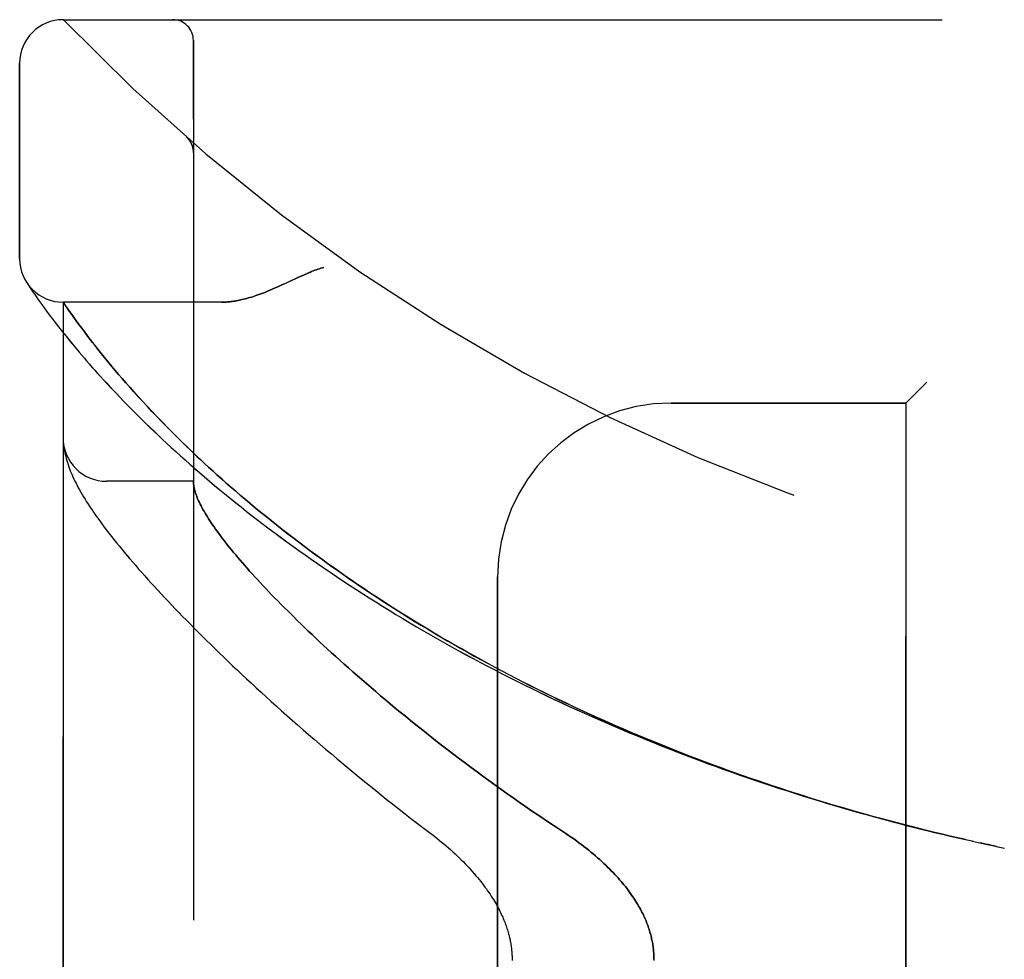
# Model space of a CAD drawing. Header units: inches. Extents: x 0 to 230, y 0 to 149.
# Tile 116 of 256: x 14.41 to 15.82, y 83.22 to 84.57. Entities that reach past the tile are written whole.
import ezdxf

# ---------------------------------------------------------------- set-up
doc = ezdxf.new("R2010")
doc.units = ezdxf.units.IN
doc.header["$LTSCALE"] = 12.648283
doc.header["$MEASUREMENT"] = 0
doc.linetypes.add('HIDDEN', pattern=[0.2, 0.1, -0.1])
doc.layers.add('LEFTHAND_DOOR_ASSEMBLY', color=7, linetype='CONTINUOUS')
doc.layers.add('RIGHTHAND_DOOR_ASSEMBLY', color=7, linetype='CONTINUOUS')

msp = doc.modelspace()

# ---------------------------------------------------------------- linework, layer by layer
at = {"layer": 'LEFTHAND_DOOR_ASSEMBLY', "color": 8, "linetype": 'HIDDEN'}
for p, q in [((14.4702, 84.5742), (16.534, 84.5742)), ((14.6577, 81.9017), (14.6577, 84.5442)), ((14.4077, 84.2304), (14.4077, 84.5117)), ((14.6476, 84.4054), (14.6475, 84.4055)), ((14.6578, 84.3829), (14.6577, 84.3875)), ((14.4181, 84.196), (14.4175, 84.1969)), ((14.4175, 84.1969), (14.4178, 84.1964)), ((14.4178, 84.1964), (14.4199, 84.1933)), ((14.4178, 84.1964), (14.4179, 84.1963)), ((14.4199, 84.1933), (14.4219, 84.1902)), ((14.4219, 84.1902), (14.4239, 84.1872)), ((14.4239, 84.1872), (14.4264, 84.1835)), ((14.4264, 84.1835), (14.4293, 84.1792)), ((14.4293, 84.1792), (14.4315, 84.176)), ((14.4315, 84.176), (14.434, 84.1724)), ((14.434, 84.1724), (14.4367, 84.1686)), ((14.4367, 84.1686), (14.4397, 84.1644)), ((14.4397, 84.1644), (14.443, 84.1599)), ((14.443, 84.1599), (14.4465, 84.1551)), ((14.4465, 84.1551), (14.4503, 84.1499)), ((14.4702, 82.2779), (14.4702, 84.1679)), ((14.6983, 84.1679), (14.4702, 84.1679)), ((14.4503, 84.1499), (14.4545, 84.1444)), ((14.4545, 84.1444), (14.4589, 84.1386)), ((14.4826, 84.1502), (14.4796, 84.1544)), ((14.4858, 84.1457), (14.4826, 84.1502)), ((14.4892, 84.1409), (14.4858, 84.1457)), ((14.493, 84.1358), (14.4892, 84.1409)), ((14.4589, 84.1386), (14.4637, 84.1324)), ((14.4637, 84.1324), (14.4689, 84.1258)), ((14.497, 84.1304), (14.493, 84.1358)), ((14.5013, 84.1246), (14.497, 84.1304)), ((14.4689, 84.1258), (14.4744, 84.1189)), ((14.4744, 84.1189), (14.4803, 84.1117)), ((14.5059, 84.1186), (14.5013, 84.1246)), ((14.5092, 84.1143), (14.5059, 84.1186)), ((14.5125, 84.11), (14.5092, 84.1143)), ((14.4803, 84.1117), (14.4865, 84.1041)), ((14.4865, 84.1041), (14.4932, 84.0961)), ((14.5161, 84.1055), (14.5125, 84.11)), ((14.5197, 84.1009), (14.5161, 84.1055)), ((14.5235, 84.0961), (14.5197, 84.1009)), ((14.4932, 84.0961), (14.5003, 84.0878)), ((14.5275, 84.0912), (14.5235, 84.0961)), ((14.5317, 84.0861), (14.5275, 84.0912)), ((14.536, 84.0808), (14.5317, 84.0861)), ((14.5405, 84.0754), (14.536, 84.0808)), ((14.5452, 84.0698), (14.5405, 84.0754)), ((14.5501, 84.064), (14.5452, 84.0698)), ((14.5553, 84.0581), (14.5501, 84.064)), ((14.5606, 84.0519), (14.5553, 84.0581)), ((14.5662, 84.0456), (14.5606, 84.0519)), ((14.572, 84.0391), (14.5662, 84.0456)), ((15.7127, 84.0529), (15.6827, 84.0229)), ((14.578, 84.0324), (14.572, 84.0391)), ((14.5844, 84.0254), (14.578, 84.0324)), ((14.5911, 84.0183), (14.5844, 84.0254)), ((14.598, 84.0108), (14.5911, 84.0183)), ((15.3452, 84.0229), (15.6827, 84.0229)), ((15.6827, 82.4229), (15.6827, 84.0229)), ((14.6053, 84.0032), (14.598, 84.0108)), ((14.613, 83.9953), (14.6053, 84.0032)), ((14.621, 83.9871), (14.613, 83.9953)), ((14.6295, 83.9786), (14.621, 83.9871)), ((14.4704, 83.9671), (14.4705, 83.9664)), ((14.4705, 83.9664), (14.4705, 83.9657)), ((14.4705, 83.9657), (14.4706, 83.9651)), ((14.4706, 83.9651), (14.4706, 83.9644)), ((14.4706, 83.9644), (14.4707, 83.9637)), ((14.4707, 83.9637), (14.4708, 83.963)), ((14.4709, 83.962), (14.471, 83.9613)), ((14.471, 83.9613), (14.4711, 83.9606)), ((14.4711, 83.9606), (14.4712, 83.9595)), ((14.6577, 83.9104), (14.5327, 83.9104)), ((15.0952, 82.6729), (15.0952, 83.7729)), ((15.778, 83.3929), (15.7909, 83.3901)), ((15.802, 83.3877), (15.7896, 83.3904)), ((15.8131, 83.3853), (15.8012, 83.3878)), ((15.8127, 83.3854), (15.8243, 83.383))]:
    msp.add_line(p, q, dxfattribs=at)
for points in [[(14.6516, 84.4011), (14.6514, 84.4014), (14.6512, 84.4016), (14.651, 84.4018), (14.6508, 84.4021), (14.6506, 84.4023), (14.6504, 84.4025), (14.6503, 84.4027), (14.6501, 84.403), (14.6499, 84.4032), (14.6497, 84.4034), (14.6495, 84.4036), (14.6492, 84.4038), (14.649, 84.404), (14.6488, 84.4043), (14.6486, 84.4045), (14.6484, 84.4047), (14.6482, 84.4049), (14.6479, 84.4051), (14.6477, 84.4053), (14.6475, 84.4055)], [(14.6516, 84.4011), (14.6519, 84.4007), (14.6523, 84.4002), (14.6526, 84.3997), (14.6529, 84.3992), (14.6533, 84.3987), (14.6536, 84.3982), (14.6539, 84.3977), (14.6542, 84.3971), (14.6544, 84.3966), (14.6547, 84.396), (14.655, 84.3955), (14.6552, 84.3949), (14.6555, 84.3944), (14.6557, 84.3938)], [(14.6557, 84.3938), (14.6559, 84.3932), (14.6561, 84.3926), (14.6563, 84.3921), (14.6565, 84.3915), (14.6567, 84.3909), (14.6568, 84.3903), (14.657, 84.3897), (14.6571, 84.3891), (14.6572, 84.3885), (14.6573, 84.3879), (14.6574, 84.3872), (14.6575, 84.3866), (14.6576, 84.386), (14.6577, 84.3854), (14.6577, 84.3848), (14.6577, 84.3841), (14.6578, 84.3835), (14.6578, 84.3831)], [(14.8452, 84.2179), (14.8432, 84.2173), (14.8411, 84.2167), (14.839, 84.2161), (14.8369, 84.2153), (14.8347, 84.2146), (14.8325, 84.2138), (14.8301, 84.2129), (14.8276, 84.2119), (14.825, 84.2108), (14.8222, 84.2097), (14.8192, 84.2084), (14.816, 84.207), (14.8126, 84.2055), (14.809, 84.2038), (14.7922, 84.196)], [(14.7922, 84.196), (14.7841, 84.1923), (14.7803, 84.1905), (14.7766, 84.1889), (14.7731, 84.1874), (14.7698, 84.186), (14.7665, 84.1846), (14.7634, 84.1833), (14.7604, 84.1821), (14.7574, 84.181), (14.7546, 84.1799), (14.7518, 84.1789), (14.7491, 84.178), (14.7465, 84.1771), (14.7439, 84.1762), (14.7415, 84.1754), (14.739, 84.1747), (14.7366, 84.174), (14.7343, 84.1733), (14.7321, 84.1727), (14.7298, 84.1722), (14.7277, 84.1717), (14.7255, 84.1712), (14.7234, 84.1707), (14.7214, 84.1703), (14.7194, 84.1699), (14.7175, 84.1696), (14.7155, 84.1693), (14.7137, 84.169), (14.7118, 84.1688), (14.71, 84.1686), (14.7082, 84.1684), (14.7065, 84.1683), (14.7048, 84.1681), (14.7031, 84.1681), (14.7015, 84.168), (14.6999, 84.168), (14.6983, 84.1679)], [(14.4796, 84.1544), (14.4763, 84.1591), (14.4756, 84.1601), (14.4702, 84.1679)], [(14.5003, 84.0878), (14.504, 84.0836), (14.5078, 84.0792), (14.5117, 84.0748), (14.5157, 84.0703), (14.5198, 84.0657), (14.524, 84.061), (14.5284, 84.0562), (14.5328, 84.0514), (14.5374, 84.0465), (14.5421, 84.0415), (14.5469, 84.0364), (14.5518, 84.0313), (14.5568, 84.0261), (14.5619, 84.0209), (14.5671, 84.0155), (14.5725, 84.0101), (14.578, 84.0047), (14.5836, 83.9992), (14.5893, 83.9936), (14.5951, 83.988), (14.601, 83.9823), (14.607, 83.9765), (14.6132, 83.9707), (14.6194, 83.9649), (14.6258, 83.959), (14.6323, 83.9531), (14.6389, 83.9472), (14.6456, 83.9412), (14.6524, 83.9351), (14.6593, 83.9291), (14.6664, 83.923), (14.6735, 83.9169), (14.6807, 83.9107), (14.6881, 83.9045), (14.6955, 83.8983), (14.7031, 83.8921), (14.7107, 83.8859), (14.7184, 83.8797), (14.7263, 83.8734), (14.7342, 83.8671), (14.7422, 83.8609), (14.7503, 83.8546), (14.7585, 83.8483), (14.7668, 83.8421), (14.7752, 83.8358), (14.7836, 83.8295), (14.7922, 83.8232), (14.8008, 83.817), (14.8095, 83.8107), (14.8183, 83.8045), (14.8272, 83.7982), (14.8361, 83.792), (14.8452, 83.7858), (14.8543, 83.7796), (14.8634, 83.7734), (14.8727, 83.7672), (14.882, 83.7611), (14.8914, 83.755), (14.9008, 83.7489), (14.9103, 83.7428), (14.9199, 83.7368), (14.9296, 83.7308), (14.9393, 83.7248), (14.949, 83.7188), (14.9589, 83.7129), (14.9688, 83.707), (14.9787, 83.7011), (14.9887, 83.6953), (14.9987, 83.6895), (15.0088, 83.6837), (15.019, 83.678), (15.0292, 83.6723), (15.0394, 83.6667), (15.0497, 83.6611), (15.0601, 83.6555), (15.0705, 83.6499), (15.0809, 83.6444), (15.0914, 83.639), (15.1019, 83.6336), (15.1125, 83.6282), (15.1231, 83.6229), (15.1337, 83.6176), (15.1444, 83.6123), (15.1551, 83.6071), (15.1658, 83.602), (15.1766, 83.5968), (15.1874, 83.5918), (15.1983, 83.5867), (15.2092, 83.5818), (15.2201, 83.5768), (15.231, 83.5719), (15.242, 83.5671), (15.253, 83.5623), (15.264, 83.5575), (15.2751, 83.5528), (15.2862, 83.5482), (15.2973, 83.5436), (15.3084, 83.539), (15.3196, 83.5345), (15.3308, 83.53), (15.342, 83.5256), (15.3532, 83.5212), (15.3644, 83.5169), (15.3757, 83.5126), (15.387, 83.5084), (15.3983, 83.5042), (15.4096, 83.5), (15.4209, 83.496), (15.4323, 83.4919), (15.4437, 83.4879), (15.4551, 83.484), (15.4665, 83.4801), (15.4779, 83.4762), (15.4893, 83.4724), (15.5008, 83.4687), (15.5122, 83.465), (15.5237, 83.4613), (15.5352, 83.4577), (15.5467, 83.4541), (15.5582, 83.4506), (15.5697, 83.4472), (15.5812, 83.4438), (15.5927, 83.4404), (15.6043, 83.4371), (15.6158, 83.4338), (15.6274, 83.4306), (15.6389, 83.4274), (15.6505, 83.4243), (15.662, 83.4212), (15.6736, 83.4181), (15.6852, 83.4151), (15.6968, 83.4122), (15.7084, 83.4093), (15.72, 83.4065), (15.7316, 83.4037), (15.7432, 83.4009), (15.7548, 83.3982), (15.7664, 83.3955), (15.7797, 83.3926)], [(14.4702, 83.9719), (14.4702, 83.9715), (14.4703, 83.9711), (14.4703, 83.9708), (14.4703, 83.9704), (14.4703, 83.97), (14.4703, 83.9697), (14.4703, 83.9693), (14.4703, 83.9689), (14.4703, 83.9686), (14.4704, 83.9682), (14.4704, 83.9678), (14.4704, 83.9671)], [(15.7686, 83.3951), (15.7575, 83.3976), (15.7464, 83.4002), (15.7352, 83.4028), (15.7241, 83.4055), (15.713, 83.4082), (15.7019, 83.411), (15.6908, 83.4138), (15.6797, 83.4167), (15.6686, 83.4196), (15.6575, 83.4225), (15.6464, 83.4255), (15.6353, 83.4285), (15.6243, 83.4316), (15.6132, 83.4347), (15.6021, 83.4379), (15.5911, 83.4411), (15.5801, 83.4443), (15.569, 83.4476), (15.558, 83.451), (15.547, 83.4544), (15.536, 83.4578), (15.525, 83.4613), (15.514, 83.4648), (15.5031, 83.4684), (15.4921, 83.472), (15.4812, 83.4757), (15.4703, 83.4794), (15.4594, 83.4831), (15.4485, 83.4869), (15.4376, 83.4907), (15.4268, 83.4946), (15.4159, 83.4986), (15.4051, 83.5025), (15.3943, 83.5066), (15.3835, 83.5106), (15.3727, 83.5147), (15.362, 83.5189), (15.3513, 83.5231), (15.3406, 83.5274), (15.3299, 83.5317), (15.3192, 83.536), (15.3086, 83.5404), (15.298, 83.5448), (15.2874, 83.5493), (15.2768, 83.5538), (15.2663, 83.5584), (15.2558, 83.563), (15.2453, 83.5676), (15.2348, 83.5723), (15.2244, 83.5771), (15.214, 83.5819), (15.2037, 83.5867), (15.1933, 83.5916), (15.183, 83.5965), (15.1728, 83.6015), (15.1625, 83.6065), (15.1523, 83.6115), (15.1422, 83.6166), (15.1321, 83.6217), (15.122, 83.6269), (15.1119, 83.6321), (15.1019, 83.6374), (15.0919, 83.6427), (15.082, 83.648), (15.0721, 83.6534), (15.0623, 83.6588), (15.0525, 83.6642), (15.0427, 83.6697), (15.033, 83.6753), (15.0234, 83.6808), (15.0138, 83.6864), (15.0042, 83.692), (14.9947, 83.6977), (14.9853, 83.7034), (14.9759, 83.7091), (14.9665, 83.7149), (14.9572, 83.7207), (14.948, 83.7265), (14.9388, 83.7324), (14.9297, 83.7383), (14.9207, 83.7442), (14.9117, 83.7501), (14.9027, 83.7561), (14.8939, 83.762), (14.8851, 83.768), (14.8764, 83.7741), (14.8677, 83.7801), (14.8591, 83.7862), (14.8506, 83.7922), (14.8422, 83.7983), (14.8338, 83.8044), (14.8255, 83.8105), (14.8173, 83.8167), (14.8092, 83.8228), (14.8011, 83.8289), (14.7932, 83.8351), (14.7853, 83.8412), (14.7775, 83.8473), (14.7698, 83.8535), (14.7622, 83.8596), (14.7547, 83.8657), (14.7472, 83.8718), (14.7399, 83.8779), (14.7326, 83.884), (14.7255, 83.8901), (14.7185, 83.8961), (14.7116, 83.9021), (14.7049, 83.9079), (14.6984, 83.9137), (14.692, 83.9194), (14.6859, 83.925), (14.6799, 83.9304), (14.6741, 83.9357), (14.6686, 83.9409), (14.6632, 83.9459), (14.6579, 83.9509), (14.6529, 83.9557), (14.6479, 83.9605), (14.6431, 83.9651), (14.6385, 83.9697), (14.6339, 83.9742), (14.6295, 83.9786)], [(14.4708, 83.963), (14.4708, 83.9627), (14.4709, 83.962)], [(14.4712, 83.9595), (14.4716, 83.9569), (14.4721, 83.9542), (14.4726, 83.9515), (14.4732, 83.9487), (14.4739, 83.9459), (14.4746, 83.943), (14.4754, 83.9401), (14.4763, 83.9372), (14.4773, 83.9343), (14.4783, 83.9314), (14.4794, 83.9285), (14.4805, 83.9256), (14.4818, 83.9226), (14.483, 83.9196), (14.4844, 83.9167), (14.4858, 83.9136), (14.4873, 83.9106), (14.4888, 83.9075), (14.4904, 83.9044), (14.4921, 83.9012), (14.4939, 83.898), (14.4957, 83.8947), (14.4977, 83.8914), (14.4997, 83.888), (14.5018, 83.8845), (14.504, 83.881), (14.5064, 83.8773), (14.5088, 83.8736), (14.5114, 83.8697), (14.5141, 83.8658), (14.5169, 83.8617), (14.5199, 83.8576), (14.5229, 83.8533), (14.5261, 83.849), (14.5294, 83.8446), (14.5328, 83.8401), (14.5362, 83.8356), (14.5397, 83.8311), (14.5433, 83.8266), (14.547, 83.822), (14.5507, 83.8174), (14.5545, 83.8128), (14.5584, 83.8082), (14.5623, 83.8034), (14.5664, 83.7987), (14.5705, 83.7939), (14.5747, 83.7891), (14.5789, 83.7842), (14.5833, 83.7792), (14.5877, 83.7742), (14.5923, 83.7692), (14.5969, 83.7641), (14.6015, 83.759), (14.6063, 83.7538), (14.6112, 83.7486), (14.6161, 83.7433), (14.6212, 83.738), (14.6263, 83.7326), (14.6315, 83.7271), (14.6368, 83.7216), (14.6422, 83.7161), (14.6477, 83.7105), (14.6533, 83.7048), (14.6589, 83.6991), (14.6647, 83.6933), (14.6705, 83.6875), (14.6765, 83.6816), (14.6825, 83.6757), (14.6886, 83.6697), (14.6949, 83.6637), (14.7012, 83.6576), (14.7076, 83.6514), (14.7141, 83.6452), (14.7207, 83.639), (14.7274, 83.6327), (14.7342, 83.6263), (14.7411, 83.6199), (14.7481, 83.6134), (14.7552, 83.6069), (14.7624, 83.6004), (14.7697, 83.5938), (14.7771, 83.5871), (14.7846, 83.5804), (14.7921, 83.5736), (14.7998, 83.5668), (14.8076, 83.56), (14.8154, 83.5531), (14.8234, 83.5462), (14.8315, 83.5393), (14.8396, 83.5323), (14.8478, 83.5252), (14.8562, 83.5182), (14.8646, 83.5111), (14.8731, 83.5039), (14.8817, 83.4968), (14.8904, 83.4896), (14.8992, 83.4824), (14.9081, 83.4752), (14.917, 83.4679), (14.9261, 83.4607), (14.9352, 83.4534), (14.9444, 83.4461), (14.9536, 83.4388), (14.963, 83.4315), (14.9724, 83.4242), (14.9819, 83.4169), (14.9915, 83.4096)], [(14.6577, 83.9094), (14.6577, 83.9092), (14.6578, 83.9089), (14.6578, 83.9085), (14.6578, 83.9082), (14.6578, 83.9078), (14.6579, 83.9073), (14.6579, 83.9069), (14.658, 83.9064)], [(14.658, 83.9064), (14.6582, 83.9046), (14.6584, 83.9028), (14.6588, 83.901), (14.6592, 83.8991), (14.6597, 83.8971), (14.6603, 83.8951), (14.6609, 83.8931), (14.6616, 83.891), (14.6624, 83.8889), (14.6633, 83.8867), (14.6642, 83.8844), (14.6652, 83.8821), (14.6663, 83.8798), (14.6675, 83.8774), (14.6687, 83.875), (14.67, 83.8725), (14.6714, 83.8699), (14.6729, 83.8673), (14.6744, 83.8647), (14.676, 83.862), (14.6777, 83.8592), (14.6795, 83.8564), (14.6813, 83.8536), (14.6832, 83.8507), (14.6852, 83.8477), (14.6873, 83.8447), (14.6895, 83.8416), (14.6917, 83.8385), (14.694, 83.8353), (14.6964, 83.8321), (14.6989, 83.8288), (14.7014, 83.8255), (14.7041, 83.8221), (14.7068, 83.8187), (14.7096, 83.8152), (14.7125, 83.8116), (14.7154, 83.808), (14.7185, 83.8044), (14.7216, 83.8006), (14.7248, 83.7969), (14.7281, 83.7931), (14.7315, 83.7892), (14.735, 83.7852), (14.7385, 83.7813), (14.7422, 83.7772), (14.7459, 83.7731), (14.7497, 83.769), (14.7536, 83.7647), (14.7576, 83.7605), (14.7617, 83.7562), (14.7659, 83.7518), (14.7701, 83.7473), (14.7745, 83.7429), (14.7789, 83.7383), (14.7834, 83.7337), (14.788, 83.7291), (14.7928, 83.7244), (14.7976, 83.7196), (14.8024, 83.7148), (14.8074, 83.7099), (14.8125, 83.705), (14.8177, 83.7), (14.8229, 83.695), (14.8283, 83.6899), (14.8338, 83.6848), (14.8393, 83.6796), (14.8449, 83.6744), (14.8507, 83.6691), (14.8565, 83.6638), (14.8624, 83.6584), (14.8685, 83.653), (14.8746, 83.6475), (14.8808, 83.6419), (14.8871, 83.6364), (14.8935, 83.6308), (14.9, 83.6251), (14.9066, 83.6194), (14.9132, 83.6137), (14.92, 83.6079), (14.9269, 83.602), (14.9339, 83.5962), (14.9409, 83.5903), (14.9481, 83.5843), (14.9553, 83.5784), (14.9626, 83.5724), (14.9701, 83.5663), (14.9776, 83.5603), (14.9852, 83.5542), (14.9928, 83.5481), (15.0006, 83.542), (15.0085, 83.5358), (15.0164, 83.5296), (15.0244, 83.5235), (15.0325, 83.5173), (15.0407, 83.5111), (15.0489, 83.5048), (15.0573, 83.4986), (15.0657, 83.4924), (15.0741, 83.4861), (15.0827, 83.4799), (15.0913, 83.4737), (15.1, 83.4675), (15.1087, 83.4613), (15.1175, 83.4551), (15.1263, 83.4489), (15.1352, 83.4427), (15.1442, 83.4366), (15.1532, 83.4305), (15.1622, 83.4244), (15.1713, 83.4184), (15.1804, 83.4124)], [(14.9915, 83.4096), (15.0044, 83.3998), (15.0079, 83.397), (15.0113, 83.3943), (15.0147, 83.3916), (15.0181, 83.3888), (15.0214, 83.386), (15.0247, 83.3832), (15.0279, 83.3803), (15.031, 83.3775), (15.0342, 83.3746), (15.0372, 83.3717), (15.0402, 83.3689), (15.0431, 83.366), (15.046, 83.3631), (15.0488, 83.3603), (15.0515, 83.3574), (15.0542, 83.3545), (15.0568, 83.3517), (15.0593, 83.3489), (15.0618, 83.346), (15.0642, 83.3432), (15.0665, 83.3405), (15.0688, 83.3377), (15.071, 83.3349), (15.0731, 83.3322), (15.0752, 83.3295), (15.0771, 83.3268), (15.0791, 83.3242), (15.0809, 83.3215), (15.0827, 83.3189), (15.0845, 83.3164), (15.0861, 83.3138), (15.0877, 83.3113), (15.0892, 83.3088), (15.0907, 83.3064), (15.0921, 83.304), (15.0935, 83.3016), (15.0948, 83.2993), (15.0961, 83.2969), (15.0973, 83.2946), (15.0984, 83.2924), (15.0995, 83.2901), (15.1006, 83.2879), (15.1016, 83.2857), (15.1026, 83.2836), (15.1035, 83.2814), (15.1044, 83.2793), (15.1052, 83.2773), (15.106, 83.2752), (15.1068, 83.2732), (15.1075, 83.2712), (15.1082, 83.2693), (15.1088, 83.2673), (15.1094, 83.2654), (15.11, 83.2635), (15.1105, 83.2617), (15.1111, 83.2598), (15.1116, 83.258), (15.112, 83.2562), (15.1124, 83.2544), (15.1128, 83.2526), (15.1132, 83.2509), (15.1136, 83.2492), (15.1139, 83.2475), (15.1142, 83.2457), (15.1145, 83.2441), (15.1147, 83.2424), (15.115, 83.2407), (15.1152, 83.2391), (15.1154, 83.2374), (15.1155, 83.2358), (15.1157, 83.2342), (15.1158, 83.2326), (15.1159, 83.2309), (15.116, 83.2293), (15.1161, 83.2277), (15.1161, 83.2261), (15.1161, 83.2245), (15.1161, 83.2229)], [(15.1804, 83.4124), (15.1935, 83.4038), (15.1974, 83.4012), (15.2012, 83.3986), (15.2049, 83.396), (15.2087, 83.3933), (15.2123, 83.3906), (15.2159, 83.3879), (15.2194, 83.3853), (15.2229, 83.3826), (15.2263, 83.3798), (15.2296, 83.3771), (15.2329, 83.3744), (15.236, 83.3717), (15.2391, 83.369), (15.2422, 83.3663), (15.2452, 83.3636), (15.2481, 83.3609), (15.2509, 83.3583), (15.2536, 83.3556), (15.2563, 83.3529), (15.2589, 83.3503), (15.2614, 83.3477), (15.2639, 83.3451), (15.2662, 83.3425), (15.2686, 83.34), (15.2708, 83.3374), (15.273, 83.3349), (15.2751, 83.3324), (15.2771, 83.3299), (15.2791, 83.3274), (15.281, 83.325), (15.2829, 83.3225), (15.2847, 83.3201), (15.2864, 83.3178), (15.2881, 83.3154), (15.2897, 83.313), (15.2912, 83.3107), (15.2927, 83.3084), (15.2942, 83.3061), (15.2956, 83.3039), (15.2969, 83.3016), (15.2982, 83.2994), (15.2995, 83.2972), (15.3007, 83.295), (15.3019, 83.2928), (15.303, 83.2907), (15.304, 83.2886), (15.3051, 83.2864), (15.3061, 83.2843), (15.307, 83.2823), (15.3079, 83.2802), (15.3088, 83.2781), (15.3096, 83.2761), (15.3104, 83.2741), (15.3112, 83.2721), (15.3119, 83.2701), (15.3126, 83.2681), (15.3132, 83.2661), (15.3138, 83.2641), (15.3144, 83.2622), (15.315, 83.2603), (15.3155, 83.2583), (15.316, 83.2564), (15.3165, 83.2545), (15.3169, 83.2526), (15.3173, 83.2507), (15.3177, 83.2488), (15.3181, 83.2469), (15.3184, 83.2451), (15.3187, 83.2432), (15.319, 83.2413), (15.3192, 83.2395), (15.3194, 83.2376), (15.3196, 83.2358), (15.3198, 83.2339), (15.3199, 83.2321), (15.32, 83.2303), (15.3201, 83.2284), (15.3202, 83.2266), (15.3202, 83.2248), (15.3202, 83.2229), (15.3202, 83.2211)]]:
    msp.add_lwpolyline(points, dxfattribs=at)
for centre, radius, start, end in [((14.4702, 84.5117), 0.0625, 90, 180), ((16.4702, 86.4981), 2.7751, 223.8884, 270), ((14.6277, 84.5442), 0.03, 0, 90), ((14.4702, 84.2304), 0.0625, 180, 270), ((15.3452, 83.7729), 0.25, 90, 180), ((14.5327, 83.9729), 0.0625, 180, 270)]:
    msp.add_arc(centre, radius, start, end, dxfattribs=at)
at = {"layer": 'RIGHTHAND_DOOR_ASSEMBLY', "color": 8, "linetype": 'HIDDEN'}
for p, q in [((14.4702, 84.5742), (16.534, 84.5742)), ((14.6577, 84.5442), (14.6577, 81.9017)), ((14.4077, 84.5117), (14.4077, 84.2304)), ((14.6476, 84.4054), (14.6475, 84.4055)), ((14.6578, 84.3829), (14.6577, 84.3874)), ((14.4199, 84.1932), (14.4219, 84.1902)), ((14.4219, 84.1902), (14.4239, 84.1871)), ((14.4239, 84.1871), (14.4264, 84.1835)), ((14.4264, 84.1835), (14.4293, 84.1792)), ((14.4293, 84.1792), (14.4316, 84.176)), ((14.4316, 84.176), (14.434, 84.1724)), ((14.434, 84.1724), (14.4367, 84.1686)), ((14.4367, 84.1686), (14.4397, 84.1644)), ((14.4397, 84.1644), (14.443, 84.1599)), ((14.443, 84.1599), (14.4465, 84.1551)), ((14.4465, 84.1551), (14.4503, 84.1499)), ((14.4702, 84.1679), (14.4702, 82.2779)), ((14.6983, 84.1679), (14.4702, 84.1679)), ((14.4738, 84.1628), (14.4763, 84.1591)), ((14.4763, 84.1591), (14.4797, 84.1543)), ((14.4503, 84.1499), (14.4545, 84.1444)), ((14.4545, 84.1444), (14.4589, 84.1385)), ((14.4797, 84.1543), (14.4826, 84.1502)), ((14.4826, 84.1502), (14.4858, 84.1457)), ((14.4858, 84.1457), (14.4892, 84.1409)), ((14.4892, 84.1409), (14.493, 84.1358)), ((14.4589, 84.1385), (14.4637, 84.1323)), ((14.4637, 84.1323), (14.4689, 84.1258)), ((14.493, 84.1358), (14.497, 84.1304)), ((14.497, 84.1304), (14.5013, 84.1246)), ((14.4689, 84.1258), (14.4744, 84.1189)), ((14.4744, 84.1189), (14.4803, 84.1116)), ((14.5013, 84.1246), (14.5059, 84.1186)), ((14.5059, 84.1186), (14.5092, 84.1144)), ((14.5092, 84.1144), (14.5125, 84.11)), ((14.4803, 84.1116), (14.4866, 84.104)), ((14.4866, 84.104), (14.4932, 84.0961)), ((14.5125, 84.11), (14.516, 84.1055)), ((14.516, 84.1055), (14.5197, 84.1009)), ((14.5197, 84.1009), (14.5235, 84.0961)), ((14.4932, 84.0961), (14.5003, 84.0878)), ((14.5235, 84.0961), (14.5275, 84.0912)), ((14.5275, 84.0912), (14.5316, 84.0861)), ((14.5316, 84.0861), (14.536, 84.0809)), ((14.536, 84.0809), (14.5405, 84.0754)), ((14.5405, 84.0754), (14.5452, 84.0699)), ((14.5452, 84.0699), (14.5501, 84.0641)), ((14.5501, 84.0641), (14.5552, 84.0582)), ((14.5552, 84.0582), (14.5605, 84.052)), ((14.5605, 84.052), (14.5661, 84.0457)), ((14.5661, 84.0457), (14.5719, 84.0392)), ((15.6827, 84.0229), (15.7127, 84.0529)), ((14.5719, 84.0392), (14.5779, 84.0325)), ((14.5779, 84.0325), (14.5843, 84.0256)), ((14.5843, 84.0256), (14.5909, 84.0184)), ((14.5909, 84.0184), (14.5979, 84.011)), ((15.6827, 84.0229), (15.3452, 84.0229)), ((15.6827, 84.0229), (15.6827, 82.4229)), ((14.5979, 84.011), (14.6052, 84.0034)), ((14.6052, 84.0034), (14.6128, 83.9955)), ((14.6128, 83.9955), (14.6208, 83.9873)), ((14.6208, 83.9873), (14.6293, 83.9788)), ((14.4705, 83.9664), (14.4705, 83.9657)), ((14.4705, 83.9657), (14.4706, 83.9651)), ((14.4706, 83.9651), (14.4706, 83.9644)), ((14.4706, 83.9644), (14.4707, 83.9637)), ((14.4707, 83.9637), (14.4708, 83.963)), ((14.4709, 83.962), (14.471, 83.9613)), ((14.471, 83.9613), (14.4711, 83.9606)), ((14.4711, 83.9606), (14.4712, 83.9595)), ((14.6577, 83.9104), (14.5327, 83.9104)), ((15.0952, 83.7729), (15.0952, 82.6729)), ((15.778, 83.3929), (15.7908, 83.3901)), ((15.7896, 83.3904), (15.802, 83.3877)), ((15.8012, 83.3878), (15.8131, 83.3853)), ((15.8128, 83.3854), (15.8243, 83.383))]:
    msp.add_line(p, q, dxfattribs=at)
for points in [[(14.6475, 84.4055), (14.6477, 84.4053), (14.6479, 84.4051), (14.6482, 84.4049), (14.6484, 84.4047), (14.6486, 84.4045), (14.6488, 84.4043), (14.649, 84.4041), (14.6492, 84.4038), (14.6494, 84.4036), (14.6496, 84.4034), (14.6499, 84.4032), (14.65, 84.403), (14.6502, 84.4028), (14.6504, 84.4025), (14.6506, 84.4023), (14.6508, 84.4021), (14.651, 84.4019), (14.6512, 84.4016), (14.6514, 84.4014), (14.6516, 84.4012)], [(14.6558, 84.3937), (14.6555, 84.3943), (14.6553, 84.3948), (14.655, 84.3954), (14.6548, 84.396), (14.6545, 84.3965), (14.6542, 84.3971), (14.6539, 84.3976), (14.6536, 84.3981), (14.6533, 84.3987), (14.6529, 84.3992), (14.6526, 84.3997), (14.6523, 84.4002), (14.6519, 84.4007), (14.6516, 84.4012)], [(14.6578, 84.3831), (14.6578, 84.3835), (14.6577, 84.3841), (14.6577, 84.3847), (14.6577, 84.3854), (14.6576, 84.386), (14.6575, 84.3866), (14.6575, 84.3872), (14.6574, 84.3878), (14.6572, 84.3884), (14.6571, 84.389), (14.657, 84.3896), (14.6569, 84.3902), (14.6567, 84.3908), (14.6565, 84.3914), (14.6564, 84.392), (14.6562, 84.3925), (14.656, 84.3931), (14.6558, 84.3937)], [(14.805, 84.202), (14.8089, 84.2038), (14.8126, 84.2055), (14.816, 84.207), (14.8192, 84.2084), (14.8222, 84.2097), (14.825, 84.2108), (14.8276, 84.2119), (14.8301, 84.2129), (14.8325, 84.2138), (14.8347, 84.2146), (14.8369, 84.2153), (14.839, 84.2161), (14.8411, 84.2167), (14.8432, 84.2173), (14.8452, 84.2179)], [(14.6983, 84.1679), (14.6999, 84.168), (14.7015, 84.168), (14.7031, 84.1681), (14.7048, 84.1681), (14.7065, 84.1683), (14.7082, 84.1684), (14.71, 84.1686), (14.7118, 84.1688), (14.7137, 84.169), (14.7155, 84.1693), (14.7175, 84.1696), (14.7194, 84.1699), (14.7214, 84.1703), (14.7234, 84.1707), (14.7255, 84.1712), (14.7277, 84.1717), (14.7298, 84.1722), (14.7321, 84.1727), (14.7343, 84.1733), (14.7366, 84.174), (14.739, 84.1747), (14.7415, 84.1754), (14.7439, 84.1762), (14.7465, 84.1771), (14.7491, 84.178), (14.7518, 84.1789), (14.7546, 84.1799), (14.7574, 84.181), (14.7604, 84.1821), (14.7634, 84.1833), (14.7665, 84.1846), (14.7698, 84.186), (14.7731, 84.1874), (14.7766, 84.1889), (14.7803, 84.1905), (14.7841, 84.1923), (14.7881, 84.1941), (14.805, 84.202)], [(14.4178, 84.1964), (14.4178, 84.1964), (14.4179, 84.1963), (14.4199, 84.1932)], [(14.4702, 84.1679), (14.4703, 84.1679), (14.4738, 84.1628)], [(14.5003, 84.0878), (14.504, 84.0835), (14.5078, 84.0792), (14.5117, 84.0747), (14.5157, 84.0702), (14.5198, 84.0656), (14.5241, 84.0609), (14.5284, 84.0562), (14.5329, 84.0514), (14.5374, 84.0464), (14.5421, 84.0415), (14.5469, 84.0364), (14.5518, 84.0313), (14.5568, 84.0261), (14.5619, 84.0208), (14.5672, 84.0155), (14.5725, 84.0101), (14.578, 84.0046), (14.5836, 83.9991), (14.5893, 83.9935), (14.5951, 83.9879), (14.601, 83.9822), (14.6071, 83.9765), (14.6132, 83.9707), (14.6195, 83.9649), (14.6259, 83.959), (14.6323, 83.9531), (14.6389, 83.9471), (14.6456, 83.9411), (14.6525, 83.9351), (14.6594, 83.929), (14.6664, 83.9229), (14.6735, 83.9168), (14.6808, 83.9107), (14.6881, 83.9045), (14.6956, 83.8983), (14.7031, 83.8921), (14.7107, 83.8859), (14.7185, 83.8796), (14.7263, 83.8734), (14.7342, 83.8671), (14.7422, 83.8608), (14.7503, 83.8546), (14.7585, 83.8483), (14.7668, 83.842), (14.7752, 83.8357), (14.7837, 83.8295), (14.7922, 83.8232), (14.8008, 83.8169), (14.8095, 83.8107), (14.8183, 83.8044), (14.8272, 83.7982), (14.8362, 83.792), (14.8452, 83.7857), (14.8543, 83.7796), (14.8635, 83.7734), (14.8727, 83.7672), (14.882, 83.7611), (14.8914, 83.755), (14.9009, 83.7489), (14.9104, 83.7428), (14.92, 83.7368), (14.9296, 83.7307), (14.9393, 83.7248), (14.9491, 83.7188), (14.9589, 83.7129), (14.9688, 83.707), (14.9787, 83.7011), (14.9887, 83.6953), (14.9988, 83.6895), (15.0089, 83.6837), (15.019, 83.678), (15.0292, 83.6723), (15.0395, 83.6667), (15.0498, 83.661), (15.0601, 83.6555), (15.0705, 83.6499), (15.0809, 83.6444), (15.0914, 83.639), (15.1019, 83.6336), (15.1125, 83.6282), (15.1231, 83.6229), (15.1337, 83.6176), (15.1444, 83.6123), (15.1551, 83.6071), (15.1659, 83.6019), (15.1767, 83.5968), (15.1875, 83.5918), (15.1983, 83.5867), (15.2092, 83.5818), (15.2201, 83.5768), (15.2311, 83.5719), (15.242, 83.5671), (15.253, 83.5623), (15.2641, 83.5575), (15.2751, 83.5528), (15.2862, 83.5482), (15.2973, 83.5436), (15.3084, 83.539), (15.3196, 83.5345), (15.3308, 83.53), (15.342, 83.5256), (15.3532, 83.5212), (15.3645, 83.5169), (15.3757, 83.5126), (15.387, 83.5084), (15.3983, 83.5042), (15.4096, 83.5), (15.421, 83.4959), (15.4323, 83.4919), (15.4437, 83.4879), (15.4551, 83.484), (15.4665, 83.4801), (15.4779, 83.4762), (15.4893, 83.4724), (15.5008, 83.4687), (15.5122, 83.465), (15.5237, 83.4613), (15.5352, 83.4577), (15.5467, 83.4541), (15.5582, 83.4506), (15.5697, 83.4472), (15.5812, 83.4437), (15.5927, 83.4404), (15.6043, 83.4371), (15.6158, 83.4338), (15.6274, 83.4306), (15.6389, 83.4274), (15.6505, 83.4243), (15.6621, 83.4212), (15.6736, 83.4181), (15.6852, 83.4151), (15.6968, 83.4122), (15.7084, 83.4093), (15.72, 83.4065), (15.7316, 83.4037), (15.7432, 83.4009), (15.7548, 83.3982), (15.7664, 83.3955), (15.7797, 83.3926)], [(14.4702, 83.9719), (14.4702, 83.9715), (14.4703, 83.9711), (14.4703, 83.9708), (14.4703, 83.9704), (14.4703, 83.97), (14.4703, 83.9697), (14.4703, 83.9693), (14.4703, 83.9689), (14.4703, 83.9686), (14.4704, 83.9682), (14.4704, 83.9678), (14.4704, 83.9675), (14.4704, 83.9671), (14.4705, 83.9664)], [(14.6293, 83.9788), (14.6337, 83.9744), (14.6382, 83.9699), (14.6429, 83.9654), (14.6476, 83.9607), (14.6526, 83.956), (14.6576, 83.9512), (14.6628, 83.9462), (14.6682, 83.9412), (14.6738, 83.936), (14.6795, 83.9307), (14.6855, 83.9253), (14.6916, 83.9198), (14.6979, 83.9141), (14.7044, 83.9083), (14.7111, 83.9025), (14.718, 83.8965), (14.725, 83.8905), (14.7321, 83.8845), (14.7394, 83.8784), (14.7467, 83.8723), (14.7541, 83.8661), (14.7617, 83.86), (14.7693, 83.8539), (14.777, 83.8477), (14.7848, 83.8416), (14.7927, 83.8355), (14.8006, 83.8293), (14.8087, 83.8232), (14.8168, 83.817), (14.825, 83.8109), (14.8333, 83.8048), (14.8417, 83.7987), (14.8501, 83.7926), (14.8586, 83.7865), (14.8672, 83.7805), (14.8759, 83.7744), (14.8846, 83.7684), (14.8934, 83.7624), (14.9022, 83.7564), (14.9112, 83.7504), (14.9202, 83.7445), (14.9292, 83.7386), (14.9383, 83.7327), (14.9475, 83.7268), (14.9567, 83.721), (14.966, 83.7152), (14.9754, 83.7094), (14.9848, 83.7037), (14.9942, 83.698), (15.0037, 83.6923), (15.0133, 83.6867), (15.0229, 83.6811), (15.0326, 83.6755), (15.0423, 83.67), (15.052, 83.6645), (15.0618, 83.659), (15.0717, 83.6536), (15.0816, 83.6482), (15.0915, 83.6429), (15.1015, 83.6376), (15.1115, 83.6323), (15.1215, 83.6271), (15.1316, 83.6219), (15.1418, 83.6168), (15.1519, 83.6117), (15.1621, 83.6067), (15.1724, 83.6017), (15.1826, 83.5967), (15.1929, 83.5918), (15.2033, 83.5869), (15.2137, 83.582), (15.2241, 83.5773), (15.2345, 83.5725), (15.2449, 83.5678), (15.2554, 83.5631), (15.2659, 83.5585), (15.2765, 83.554), (15.2871, 83.5494), (15.2977, 83.545), (15.3083, 83.5405), (15.3189, 83.5361), (15.3296, 83.5318), (15.3403, 83.5275), (15.351, 83.5232), (15.3617, 83.519), (15.3725, 83.5149), (15.3832, 83.5107), (15.394, 83.5067), (15.4048, 83.5026), (15.4157, 83.4987), (15.4265, 83.4947), (15.4374, 83.4908), (15.4483, 83.487), (15.4592, 83.4832), (15.4701, 83.4794), (15.481, 83.4757), (15.4919, 83.4721), (15.5029, 83.4684), (15.5139, 83.4649), (15.5248, 83.4613), (15.5358, 83.4579), (15.5468, 83.4544), (15.5578, 83.451), (15.5689, 83.4477), (15.5799, 83.4444), (15.5909, 83.4411), (15.602, 83.4379), (15.6131, 83.4348), (15.6241, 83.4316), (15.6352, 83.4286), (15.6463, 83.4255), (15.6574, 83.4225), (15.6685, 83.4196), (15.6796, 83.4167), (15.6907, 83.4138), (15.7018, 83.411), (15.7129, 83.4083), (15.724, 83.4055), (15.7352, 83.4029), (15.7463, 83.4002), (15.7574, 83.3976), (15.7686, 83.3951)], [(14.4708, 83.963), (14.4708, 83.9627), (14.4709, 83.962)], [(14.4712, 83.9595), (14.4716, 83.9569), (14.4721, 83.9542), (14.4726, 83.9515), (14.4732, 83.9487), (14.4739, 83.9459), (14.4746, 83.943), (14.4754, 83.9401), (14.4763, 83.9373), (14.4773, 83.9343), (14.4783, 83.9314), (14.4794, 83.9285), (14.4805, 83.9256), (14.4818, 83.9226), (14.483, 83.9197), (14.4844, 83.9167), (14.4858, 83.9136), (14.4873, 83.9106), (14.4888, 83.9075), (14.4904, 83.9044), (14.4921, 83.9012), (14.4939, 83.898), (14.4957, 83.8947), (14.4977, 83.8914), (14.4997, 83.888), (14.5018, 83.8845), (14.504, 83.881), (14.5064, 83.8773), (14.5088, 83.8736), (14.5114, 83.8698), (14.5141, 83.8658), (14.5169, 83.8617), (14.5199, 83.8576), (14.5229, 83.8533), (14.5261, 83.849), (14.5294, 83.8446), (14.5328, 83.8401), (14.5362, 83.8356), (14.5397, 83.8311), (14.5433, 83.8266), (14.547, 83.822), (14.5507, 83.8175), (14.5545, 83.8128), (14.5584, 83.8082), (14.5623, 83.8035), (14.5663, 83.7987), (14.5705, 83.7939), (14.5747, 83.7891), (14.5789, 83.7842), (14.5833, 83.7792), (14.5877, 83.7743), (14.5922, 83.7692), (14.5969, 83.7641), (14.6015, 83.759), (14.6063, 83.7538), (14.6112, 83.7486), (14.6161, 83.7433), (14.6212, 83.738), (14.6263, 83.7326), (14.6315, 83.7271), (14.6368, 83.7216), (14.6422, 83.7161), (14.6477, 83.7105), (14.6533, 83.7048), (14.6589, 83.6991), (14.6647, 83.6933), (14.6705, 83.6875), (14.6765, 83.6816), (14.6825, 83.6757), (14.6886, 83.6697), (14.6949, 83.6637), (14.7012, 83.6576), (14.7076, 83.6514), (14.7141, 83.6452), (14.7207, 83.639), (14.7274, 83.6327), (14.7342, 83.6263), (14.7411, 83.6199), (14.7481, 83.6134), (14.7552, 83.6069), (14.7624, 83.6004), (14.7697, 83.5938), (14.7771, 83.5871), (14.7845, 83.5804), (14.7921, 83.5736), (14.7998, 83.5668), (14.8076, 83.56), (14.8154, 83.5531), (14.8234, 83.5462), (14.8314, 83.5393), (14.8396, 83.5323), (14.8478, 83.5252), (14.8562, 83.5182), (14.8646, 83.5111), (14.8731, 83.5039), (14.8817, 83.4968), (14.8904, 83.4896), (14.8992, 83.4824), (14.9081, 83.4752), (14.917, 83.4679), (14.926, 83.4607), (14.9352, 83.4534), (14.9444, 83.4461), (14.9536, 83.4388), (14.963, 83.4315), (14.9724, 83.4242), (14.9819, 83.4169), (14.9914, 83.4096)], [(14.658, 83.9064), (14.6579, 83.9069), (14.6579, 83.9073), (14.6578, 83.9078), (14.6578, 83.9082), (14.6578, 83.9085), (14.6578, 83.9089), (14.6577, 83.9092), (14.6577, 83.9094)], [(15.1804, 83.4124), (15.1713, 83.4184), (15.1622, 83.4244), (15.1532, 83.4305), (15.1442, 83.4366), (15.1352, 83.4427), (15.1263, 83.4489), (15.1175, 83.4551), (15.1087, 83.4613), (15.1, 83.4675), (15.0913, 83.4737), (15.0827, 83.4799), (15.0741, 83.4861), (15.0657, 83.4924), (15.0573, 83.4986), (15.0489, 83.5048), (15.0407, 83.5111), (15.0325, 83.5173), (15.0244, 83.5235), (15.0164, 83.5296), (15.0085, 83.5358), (15.0006, 83.542), (14.9928, 83.5481), (14.9852, 83.5542), (14.9776, 83.5603), (14.9701, 83.5663), (14.9626, 83.5724), (14.9553, 83.5784), (14.9481, 83.5843), (14.9409, 83.5903), (14.9339, 83.5962), (14.9269, 83.602), (14.92, 83.6079), (14.9132, 83.6137), (14.9066, 83.6194), (14.9, 83.6251), (14.8935, 83.6308), (14.8871, 83.6364), (14.8808, 83.6419), (14.8746, 83.6475), (14.8685, 83.653), (14.8624, 83.6584), (14.8565, 83.6638), (14.8507, 83.6691), (14.8449, 83.6744), (14.8393, 83.6796), (14.8338, 83.6848), (14.8283, 83.6899), (14.8229, 83.695), (14.8177, 83.7), (14.8125, 83.705), (14.8074, 83.7099), (14.8024, 83.7148), (14.7976, 83.7196), (14.7928, 83.7244), (14.788, 83.7291), (14.7834, 83.7337), (14.7789, 83.7383), (14.7745, 83.7429), (14.7701, 83.7473), (14.7659, 83.7518), (14.7617, 83.7562), (14.7576, 83.7605), (14.7536, 83.7647), (14.7497, 83.769), (14.7459, 83.7731), (14.7422, 83.7772), (14.7385, 83.7813), (14.735, 83.7852), (14.7315, 83.7892), (14.7281, 83.7931), (14.7248, 83.7969), (14.7216, 83.8006), (14.7185, 83.8044), (14.7154, 83.808), (14.7125, 83.8116), (14.7096, 83.8152), (14.7068, 83.8187), (14.7041, 83.8221), (14.7014, 83.8255), (14.6989, 83.8288), (14.6964, 83.8321), (14.694, 83.8353), (14.6917, 83.8385), (14.6895, 83.8416), (14.6873, 83.8447), (14.6852, 83.8477), (14.6832, 83.8507), (14.6813, 83.8536), (14.6795, 83.8564), (14.6777, 83.8592), (14.676, 83.862), (14.6744, 83.8647), (14.6729, 83.8673), (14.6714, 83.8699), (14.67, 83.8725), (14.6687, 83.875), (14.6675, 83.8774), (14.6663, 83.8798), (14.6652, 83.8821), (14.6642, 83.8844), (14.6633, 83.8867), (14.6624, 83.8889), (14.6616, 83.891), (14.6609, 83.8931), (14.6603, 83.8951), (14.6597, 83.8971), (14.6592, 83.8991), (14.6588, 83.901), (14.6584, 83.9028), (14.6582, 83.9046), (14.658, 83.9064)], [(14.9914, 83.4096), (15.0044, 83.3998), (15.0079, 83.3971), (15.0113, 83.3943), (15.0147, 83.3916), (15.0181, 83.3888), (15.0214, 83.386), (15.0247, 83.3832), (15.0279, 83.3803), (15.031, 83.3775), (15.0341, 83.3746), (15.0372, 83.3717), (15.0402, 83.3689), (15.0431, 83.366), (15.046, 83.3631), (15.0488, 83.3603), (15.0515, 83.3574), (15.0542, 83.3545), (15.0568, 83.3517), (15.0593, 83.3489), (15.0618, 83.3461), (15.0642, 83.3432), (15.0665, 83.3405), (15.0688, 83.3377), (15.071, 83.3349), (15.0731, 83.3322), (15.0752, 83.3295), (15.0771, 83.3268), (15.0791, 83.3242), (15.0809, 83.3215), (15.0827, 83.3189), (15.0844, 83.3164), (15.0861, 83.3138), (15.0877, 83.3113), (15.0892, 83.3088), (15.0907, 83.3064), (15.0921, 83.304), (15.0935, 83.3016), (15.0948, 83.2993), (15.0961, 83.2969), (15.0973, 83.2946), (15.0984, 83.2924), (15.0995, 83.2901), (15.1006, 83.2879), (15.1016, 83.2857), (15.1026, 83.2836), (15.1035, 83.2815), (15.1044, 83.2794), (15.1052, 83.2773), (15.106, 83.2752), (15.1068, 83.2732), (15.1075, 83.2712), (15.1082, 83.2693), (15.1088, 83.2674), (15.1094, 83.2654), (15.11, 83.2635), (15.1105, 83.2617), (15.1111, 83.2598), (15.1115, 83.258), (15.112, 83.2562), (15.1124, 83.2544), (15.1128, 83.2527), (15.1132, 83.2509), (15.1136, 83.2492), (15.1139, 83.2475), (15.1142, 83.2458), (15.1145, 83.2441), (15.1147, 83.2424), (15.115, 83.2407), (15.1152, 83.2391), (15.1154, 83.2374), (15.1155, 83.2358), (15.1157, 83.2342), (15.1158, 83.2326), (15.1159, 83.2309), (15.116, 83.2293), (15.1161, 83.2277), (15.1161, 83.2261), (15.1161, 83.2245), (15.1161, 83.2229), (15.1161, 83.2213)], [(15.3202, 83.2229), (15.3202, 83.2248), (15.3202, 83.2266), (15.3201, 83.2284), (15.32, 83.2303), (15.3199, 83.2321), (15.3198, 83.2339), (15.3196, 83.2358), (15.3194, 83.2376), (15.3192, 83.2395), (15.319, 83.2413), (15.3187, 83.2432), (15.3184, 83.2451), (15.3181, 83.2469), (15.3177, 83.2488), (15.3173, 83.2507), (15.3169, 83.2526), (15.3165, 83.2545), (15.316, 83.2564), (15.3155, 83.2583), (15.315, 83.2603), (15.3144, 83.2622), (15.3138, 83.2641), (15.3132, 83.2661), (15.3126, 83.2681), (15.3119, 83.2701), (15.3112, 83.2721), (15.3104, 83.2741), (15.3096, 83.2761), (15.3088, 83.2781), (15.3079, 83.2802), (15.307, 83.2823), (15.3061, 83.2843), (15.3051, 83.2864), (15.304, 83.2886), (15.303, 83.2907), (15.3019, 83.2928), (15.3007, 83.295), (15.2995, 83.2972), (15.2982, 83.2994), (15.2969, 83.3016), (15.2956, 83.3039), (15.2942, 83.3061), (15.2927, 83.3084), (15.2912, 83.3107), (15.2897, 83.313), (15.2881, 83.3154), (15.2864, 83.3178), (15.2847, 83.3201), (15.2829, 83.3225), (15.281, 83.325), (15.2791, 83.3274), (15.2771, 83.3299), (15.2751, 83.3324), (15.273, 83.3349), (15.2708, 83.3374), (15.2686, 83.34), (15.2662, 83.3425), (15.2639, 83.3451), (15.2614, 83.3477), (15.2589, 83.3503), (15.2563, 83.3529), (15.2536, 83.3556), (15.2509, 83.3583), (15.2481, 83.3609), (15.2452, 83.3636), (15.2422, 83.3663), (15.2391, 83.369), (15.236, 83.3717), (15.2329, 83.3744), (15.2296, 83.3771), (15.2263, 83.3798), (15.2229, 83.3826), (15.2194, 83.3853), (15.2159, 83.3879), (15.2123, 83.3906), (15.2087, 83.3933), (15.2049, 83.396), (15.2012, 83.3986), (15.1974, 83.4012), (15.1935, 83.4038), (15.1804, 83.4124)]]:
    msp.add_lwpolyline(points, dxfattribs=at)
for centre, radius, start, end in [((14.4702, 84.5117), 0.0625, 90, 180), ((16.4702, 86.4981), 2.7751, 223.8884, 270), ((14.6277, 84.5442), 0.03, 0, 90), ((14.4702, 84.2304), 0.0625, 180, 270), ((15.3452, 83.7729), 0.25, 90, 180), ((14.5327, 83.9729), 0.0625, 180, 270)]:
    msp.add_arc(centre, radius, start, end, dxfattribs=at)

doc.saveas('drawing.dxf')
